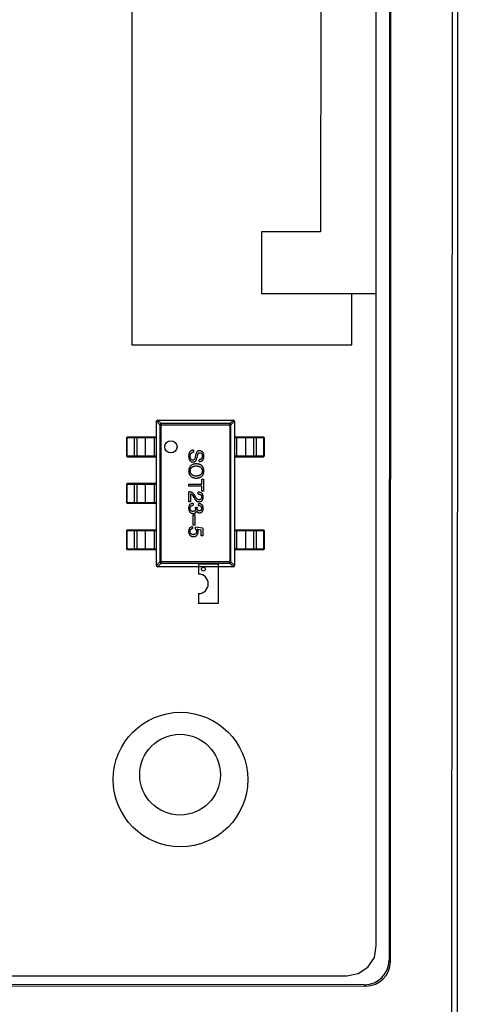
# Model space of a CAD drawing. Header units: inches. Extents: x -39 to 331, y -154 to 45.
# Tile 39 of 120: x 121 to 130, y -95 to -74. Entities that reach past the tile are written whole.
import ezdxf

# ---------------------------------------------------------------- set-up
doc = ezdxf.new("R2010")
doc.units = ezdxf.units.IN
doc.header["$LTSCALE"] = 1.21
doc.header["$MEASUREMENT"] = 0
doc.header["$PDMODE"] = 3
doc.header["$PDSIZE"] = 0.3125
doc.layers.get('0').update_dxf_attribs({"linetype": 'CONTINUOUS'})
doc.layers.get('Defpoints').update_dxf_attribs({"linetype": 'CONTINUOUS'})
doc.layers.add('DIM', color=3, linetype='CONTINUOUS')
doc.styles.get("Standard").update_dxf_attribs({"font": 'txt', "width": 0.8})
doc.dimstyles.get("Standard").update_dxf_attribs({"dimtxt": 0.15625, "dimasz": 0.1875, "dimexe": 0.125, "dimexo": 0.0625, "dimgap": 0.09, "dimtad": 0, "dimtih": 1, "dimtoh": 1, "dimzin": 4, "dimdsep": 46, "dimtxsty": 'Standard', "dimblk": '_FILLED', "dimblk1": '_FILLED', "dimblk2": '_FILLED', "dimcen": 0.09, "dimazin": 1, "dimtp": 0.01, "dimtm": 0.01, "dimtfac": 1, "dimtofl": 0, "dimtmove": 0, "dimatfit": 3, "dimldrblk": '_FILLED', "dimfxl": 1, "dimtolj": 1, "dimtzin": 4, "dimarcsym": 0})

# ---------------------------------------------------------------- blocks, each defined once
blk = doc.blocks.new('_FILLED')
at = {"color": 0, "linetype": 'ByBlock'}
blk.add_solid([(0, 0), (-1, 0.167), (-1, -0.167)], dxfattribs=at)
blk = doc.blocks.new('*D19')
at = {"layer": 'Defpoints', "color": 0}
for p in [(111.399, -89.541), (112.919, -91.525)]:
    blk.add_point(p, dxfattribs=at)
at = {"layer": 'DIM', "color": 0, "lineweight": -2}
for p, q in [((112.159, -90.731), (112.159, -90.335)), ((111.961, -90.533), (112.357, -90.533)), ((117.565, -97.589), (113.831, -92.716))]:
    blk.add_line(p, q, dxfattribs=at)
at = {"layer": 'DIM', "color": 0, "lineweight": -2, "xscale": 1.5, "yscale": 1.5, "zscale": 1.5, "rotation": 127.4588418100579}
blk.add_blockref('_FILLED', (112.919, -91.525), dxfattribs=at)
at = {"layer": 'DIM', "color": 0, "insert": (122.567, -104.117), "char_height": 2, "attachment_point": 5, "rotation": 307.4588}
blk.add_mtext('\\A1;2*M2.50-H6.5', dxfattribs=at)

msp = doc.modelspace()

# ---------------------------------------------------------------- linework, layer by layer
at = {"color": 7, "linetype": 'Continuous'}
for p, q in [((128.671, -15.283), (128.625, -93.728)), ((128.653, -93.756), (128.699, -15.255)), ((129.949, -15.256), (129.898, -102.256)), ((130.062, -15.143), (130.011, -102.37)), ((128.359, -93.433), (128.361, -80.098)), ((128.324, -93.667), (128.359, -93.433)), ((128.191, -93.866), (128.324, -93.667)), ((128.625, -93.728), (128.653, -93.756)), ((127.993, -93.998), (128.191, -93.866)), ((28.653, -94.197), (128.153, -94.255)), ((128.125, -94.227), (28.681, -94.169)), ((28.959, -94.033), (127.759, -94.045)), ((127.759, -94.045), (127.993, -93.998)), ((128.125, -94.227), (128.153, -94.255))]:
    msp.add_line(p, q, dxfattribs=at)
at = {"color": 6, "linetype": 'Continuous'}
for p, q in [((123.363, -65.844), (123.361, -81.144)), ((128.361, -80.098), (128.363, -66.892)), ((127.227, -68.151), (127.226, -78.839)), ((127.226, -78.839), (126.015, -78.838)), ((126.015, -78.838), (126.015, -80.098)), ((126.015, -80.098), (128.361, -80.098)), ((127.861, -81.145), (127.861, -80.098)), ((123.361, -81.144), (127.861, -81.145)), ((123.865, -82.708), (123.939, -82.781)), ((123.865, -85.658), (123.865, -82.708)), ((123.963, -82.757), (123.889, -82.683)), ((123.89, -82.683), (125.44, -82.683)), ((125.44, -82.683), (125.366, -82.757)), ((125.391, -82.781), (125.465, -82.708)), ((125.465, -82.708), (125.465, -85.658)), ((123.939, -82.781), (125.391, -82.781)), ((123.939, -82.781), (123.939, -85.585)), ((125.366, -82.757), (123.963, -82.757)), ((123.963, -85.609), (123.963, -82.757)), ((125.366, -82.757), (125.366, -85.609)), ((125.391, -85.585), (125.391, -82.781)), ((123.261, -83.043), (123.865, -83.043)), ((123.261, -83.423), (123.261, -83.043)), ((123.865, -83.033), (123.271, -83.033)), ((123.271, -83.043), (123.271, -83.033)), ((123.271, -83.423), (123.271, -83.043)), ((123.421, -83.033), (123.42, -83.043)), ((123.42, -83.423), (123.42, -83.043)), ((123.469, -83.043), (123.469, -83.423)), ((123.633, -83.043), (123.633, -83.423)), ((123.826, -83.433), (123.826, -83.033)), ((126.058, -83.033), (125.465, -83.033)), ((125.465, -83.043), (126.068, -83.043)), ((125.504, -83.033), (125.504, -83.433)), ((125.696, -83.423), (125.696, -83.043)), ((125.861, -83.423), (125.861, -83.043)), ((125.909, -83.043), (125.909, -83.033)), ((125.909, -83.043), (125.909, -83.423)), ((126.058, -83.033), (126.059, -83.043)), ((126.059, -83.043), (126.059, -83.423)), ((126.068, -83.043), (126.068, -83.423)), ((124.627, -83.301), (124.627, -83.34)), ((123.865, -83.423), (123.261, -83.423)), ((123.271, -83.433), (123.271, -83.423)), ((123.271, -83.433), (123.865, -83.433)), ((123.42, -83.423), (123.421, -83.433)), ((124.675, -83.375), (124.662, -83.437)), ((124.695, -83.473), (124.714, -83.388)), ((124.744, -83.532), (124.744, -83.495)), ((126.068, -83.423), (125.465, -83.423)), ((125.465, -83.433), (126.058, -83.433)), ((125.909, -83.433), (125.909, -83.423)), ((126.059, -83.423), (126.058, -83.433)), ((124.796, -83.894), (124.831, -83.894)), ((124.796, -83.996), (124.796, -83.894)), ((124.831, -83.894), (124.831, -84.137)), ((123.261, -83.993), (123.865, -83.993)), ((123.261, -84.373), (123.261, -83.993)), ((123.865, -83.983), (123.271, -83.983)), ((123.271, -83.993), (123.271, -83.983)), ((123.271, -84.373), (123.271, -83.993)), ((123.421, -83.983), (123.42, -83.993)), ((123.42, -84.373), (123.42, -83.993)), ((123.469, -83.993), (123.469, -84.373)), ((123.633, -83.993), (123.633, -84.373)), ((123.826, -84.383), (123.826, -83.983)), ((124.531, -83.996), (124.796, -83.996)), ((124.531, -84.035), (124.531, -83.996)), ((124.796, -84.035), (124.531, -84.035)), ((124.796, -84.137), (124.796, -84.035)), ((124.531, -84.353), (124.531, -84.152)), ((124.565, -84.193), (124.565, -84.353)), ((124.621, -84.242), (124.639, -84.273)), ((124.67, -84.26), (124.647, -84.221)), ((124.719, -84.196), (124.719, -84.158)), ((124.831, -84.137), (124.796, -84.137)), ((123.865, -84.373), (123.261, -84.373)), ((123.271, -84.383), (123.271, -84.373)), ((123.271, -84.383), (123.865, -84.383)), ((123.42, -84.373), (123.421, -84.383)), ((124.565, -84.353), (124.531, -84.353)), ((124.621, -84.388), (124.621, -84.426)), ((124.667, -84.467), (124.698, -84.467)), ((124.667, -84.485), (124.667, -84.467)), ((124.698, -84.467), (124.698, -84.486)), ((124.729, -84.431), (124.729, -84.395)), ((124.621, -84.623), (124.652, -84.623)), ((124.621, -84.834), (124.621, -84.623)), ((124.652, -84.623), (124.652, -84.834)), ((124.686, -84.544), (124.685, -84.544)), ((123.865, -84.933), (123.271, -84.933)), ((123.271, -84.943), (123.271, -84.933)), ((123.421, -84.933), (123.42, -84.943)), ((123.826, -85.333), (123.826, -84.933)), ((124.605, -84.864), (124.605, -84.902)), ((124.652, -84.834), (124.621, -84.834)), ((124.66, -84.876), (124.659, -84.907)), ((124.819, -84.897), (124.66, -84.876)), ((124.703, -84.914), (124.783, -84.925)), ((124.783, -85.05), (124.783, -84.925)), ((124.819, -84.897), (124.819, -85.05)), ((126.058, -84.933), (125.465, -84.933)), ((125.504, -84.933), (125.504, -85.333)), ((125.909, -84.943), (125.909, -84.933)), ((126.058, -84.933), (126.059, -84.943)), ((123.261, -84.943), (123.865, -84.943)), ((123.261, -85.323), (123.261, -84.943)), ((123.271, -85.323), (123.271, -84.943)), ((123.42, -85.323), (123.42, -84.943)), ((123.469, -84.943), (123.469, -85.323)), ((123.633, -84.943), (123.633, -85.323)), ((124.819, -85.05), (124.783, -85.05)), ((125.465, -84.943), (126.068, -84.943)), ((125.696, -85.323), (125.696, -84.943)), ((125.861, -85.323), (125.861, -84.943)), ((125.909, -84.943), (125.909, -85.323)), ((126.059, -84.943), (126.059, -85.323)), ((126.068, -84.943), (126.068, -85.323)), ((123.865, -85.323), (123.261, -85.323)), ((123.271, -85.333), (123.271, -85.323)), ((123.271, -85.333), (123.865, -85.333)), ((123.42, -85.323), (123.421, -85.333)), ((126.068, -85.323), (125.465, -85.323)), ((125.465, -85.333), (126.058, -85.333)), ((125.909, -85.333), (125.909, -85.323)), ((126.059, -85.323), (126.058, -85.333)), ((123.939, -85.585), (123.865, -85.658)), ((123.889, -85.683), (123.963, -85.609)), ((125.44, -85.683), (123.89, -85.683)), ((125.391, -85.585), (123.939, -85.585)), ((123.963, -85.609), (125.366, -85.609)), ((125.128, -85.632), (124.728, -85.632)), ((124.728, -85.632), (124.728, -85.832)), ((125.128, -85.632), (125.128, -86.432)), ((125.366, -85.609), (125.44, -85.683)), ((125.465, -85.658), (125.391, -85.585)), ((124.728, -86.232), (124.728, -86.432)), ((125.128, -86.432), (124.728, -86.432))]:
    msp.add_line(p, q, dxfattribs=at)
for centre, radius in [((124.163, -83.231), 0.125), ((124.828, -85.732), 0.04)]:
    msp.add_circle(centre, radius, dxfattribs=at)
at = {"color": 7, "linetype": 'Continuous'}
for centre, radius in [((124.359, -90.033), 1.375), ((124.35, -89.933), 0.825)]:
    msp.add_circle(centre, radius, dxfattribs=at)
at = {"color": 6, "linetype": 'Continuous'}
for centre, radius, start, end in [((123.89, -82.708), 0.025, 90, 180), ((125.44, -82.708), 0.025, 0, 90), ((123.271, -83.043), 0.01, 90, 180), ((126.058, -83.043), 0.01, 0, 90), ((123.271, -83.423), 0.01, 180, 270), ((126.058, -83.423), 0.01, 270, 0), ((123.271, -83.993), 0.01, 90, 180), ((123.271, -84.373), 0.01, 180, 270), ((123.271, -84.943), 0.01, 90, 180), ((126.058, -84.943), 0.01, 0, 90), ((123.271, -85.323), 0.01, 180, 270), ((126.058, -85.323), 0.01, 270, 0), ((123.89, -85.658), 0.025, 180, 270), ((125.44, -85.658), 0.025, 270, 0), ((124.728, -86.032), 0.2, 270, 90)]:
    msp.add_arc(centre, radius, start, end, dxfattribs=at)
at = {"color": 7, "linetype": 'Continuous'}
for centre, start_param, end_param in [((128.125, -93.727), 2.356347, 3.926839), ((128.153, -93.755), -3.926839, -2.356347)]:
    msp.add_ellipse(centre, major_axis=(-0.353, 0.354), ratio=0.999695, start_param=start_param, end_param=end_param, dxfattribs=at)
at = {"color": 6, "linetype": 'Continuous'}
for points, knots in [([(123.963, -82.757), (123.96, -82.757), (123.954, -82.758), (123.946, -82.764), (123.94, -82.772), (123.939, -82.778), (123.939, -82.781)], [0, 0, 0, 0, 0.248875, 0.5, 0.751125, 1, 1, 1, 1]), ([(125.391, -82.781), (125.391, -82.778), (125.389, -82.772), (125.384, -82.764), (125.376, -82.758), (125.37, -82.757), (125.366, -82.757)], [0, 0, 0, 0, 0.248875, 0.5, 0.751125, 1, 1, 1, 1]), ([(123.469, -83.043), (123.469, -83.042), (123.47, -83.039), (123.472, -83.036), (123.475, -83.034), (123.477, -83.033), (123.479, -83.033)], [0, 0, 0, 0, 0.257168, 0.51015, 0.757191, 1, 1, 1, 1]), ([(123.643, -83.033), (123.641, -83.033), (123.639, -83.034), (123.636, -83.036), (123.634, -83.039), (123.633, -83.042), (123.633, -83.043)], [0, 0, 0, 0, 0.242809, 0.48985, 0.742832, 1, 1, 1, 1]), ([(125.696, -83.043), (125.696, -83.042), (125.696, -83.039), (125.694, -83.036), (125.691, -83.034), (125.688, -83.033), (125.687, -83.033)], [0, 0, 0, 0, 0.257168, 0.51015, 0.757191, 1, 1, 1, 1]), ([(125.851, -83.033), (125.852, -83.033), (125.855, -83.034), (125.858, -83.036), (125.86, -83.039), (125.861, -83.042), (125.861, -83.043)], [0, 0, 0, 0, 0.242809, 0.48985, 0.742832, 1, 1, 1, 1]), ([(124.627, -83.301), (124.623, -83.301), (124.615, -83.301), (124.604, -83.302), (124.593, -83.304), (124.583, -83.308), (124.574, -83.312), (124.566, -83.318), (124.558, -83.324), (124.554, -83.33), (124.552, -83.332)], [0, 0, 0, 0, 0.144278, 0.280018, 0.408467, 0.530887, 0.648749, 0.76463, 0.881475, 1, 1, 1, 1]), ([(124.747, -83.311), (124.745, -83.311), (124.741, -83.311), (124.734, -83.312), (124.728, -83.313), (124.722, -83.315), (124.717, -83.317), (124.712, -83.32), (124.707, -83.323), (124.702, -83.327), (124.698, -83.331), (124.693, -83.336), (124.69, -83.341), (124.686, -83.347), (124.683, -83.353), (124.68, -83.36), (124.677, -83.367), (124.676, -83.372), (124.675, -83.375)], [0, 0, 0, 0, 0.063238, 0.123934, 0.183175, 0.240763, 0.297716, 0.35399, 0.41043, 0.466931, 0.525151, 0.585145, 0.647083, 0.711121, 0.778546, 0.84866, 0.922421, 1, 1, 1, 1]), ([(124.839, -83.416), (124.839, -83.412), (124.838, -83.404), (124.837, -83.393), (124.835, -83.382), (124.832, -83.372), (124.829, -83.363), (124.825, -83.354), (124.82, -83.347), (124.814, -83.34), (124.808, -83.333), (124.802, -83.328), (124.794, -83.323), (124.786, -83.319), (124.777, -83.316), (124.768, -83.314), (124.758, -83.312), (124.751, -83.311), (124.747, -83.311)], [0, 0, 0, 0, 0.077604, 0.150579, 0.220083, 0.285578, 0.347594, 0.407359, 0.464757, 0.520774, 0.5761, 0.631449, 0.687327, 0.744836, 0.804268, 0.865895, 0.931164, 1, 1, 1, 1]), ([(123.479, -83.433), (123.477, -83.433), (123.475, -83.432), (123.472, -83.43), (123.47, -83.427), (123.469, -83.424), (123.469, -83.423)], [0, 0, 0, 0, 0.242809, 0.48985, 0.742832, 1, 1, 1, 1]), ([(123.633, -83.423), (123.633, -83.424), (123.634, -83.427), (123.636, -83.43), (123.639, -83.432), (123.641, -83.433), (123.643, -83.433)], [0, 0, 0, 0, 0.257168, 0.51015, 0.757191, 1, 1, 1, 1]), ([(124.552, -83.332), (124.55, -83.335), (124.546, -83.339), (124.54, -83.348), (124.536, -83.357), (124.532, -83.368), (124.529, -83.38), (124.527, -83.393), (124.526, -83.407), (124.526, -83.417), (124.526, -83.422)], [0, 0, 0, 0, 0.09804, 0.200818, 0.309803, 0.427378, 0.554601, 0.691373, 0.839613, 1, 1, 1, 1]), ([(124.526, -83.422), (124.526, -83.427), (124.526, -83.436), (124.528, -83.449), (124.53, -83.462), (124.532, -83.473), (124.535, -83.484), (124.539, -83.493), (124.544, -83.502), (124.549, -83.51), (124.555, -83.517), (124.561, -83.523), (124.568, -83.528), (124.576, -83.533), (124.584, -83.536), (124.593, -83.538), (124.603, -83.54), (124.609, -83.54), (124.613, -83.54)], [0, 0, 0, 0, 0.08539, 0.165926, 0.241159, 0.312046, 0.378904, 0.441563, 0.500906, 0.55769, 0.612, 0.665045, 0.717904, 0.770385, 0.824307, 0.880048, 0.938483, 1, 1, 1, 1]), ([(124.557, -83.422), (124.557, -83.419), (124.557, -83.413), (124.558, -83.404), (124.56, -83.395), (124.562, -83.387), (124.564, -83.38), (124.567, -83.373), (124.571, -83.367), (124.575, -83.362), (124.58, -83.357), (124.585, -83.353), (124.591, -83.349), (124.597, -83.346), (124.604, -83.344), (124.611, -83.342), (124.619, -83.341), (124.625, -83.341), (124.627, -83.34)], [0, 0, 0, 0, 0.079335, 0.15404, 0.224955, 0.291021, 0.353982, 0.414027, 0.47178, 0.527247, 0.581879, 0.636096, 0.691322, 0.747597, 0.806328, 0.867466, 0.932039, 1, 1, 1, 1]), ([(124.608, -83.503), (124.606, -83.503), (124.602, -83.502), (124.596, -83.501), (124.591, -83.5), (124.586, -83.497), (124.582, -83.494), (124.577, -83.491), (124.574, -83.487), (124.57, -83.482), (124.567, -83.476), (124.565, -83.471), (124.563, -83.464), (124.561, -83.457), (124.559, -83.449), (124.558, -83.441), (124.557, -83.432), (124.557, -83.426), (124.557, -83.422)], [0, 0, 0, 0, 0.05617, 0.109836, 0.161504, 0.212099, 0.262487, 0.313111, 0.36568, 0.419737, 0.477556, 0.53817, 0.603387, 0.672532, 0.746929, 0.825941, 0.910245, 1, 1, 1, 1]), ([(124.662, -83.437), (124.661, -83.44), (124.66, -83.446), (124.658, -83.454), (124.656, -83.461), (124.654, -83.468), (124.651, -83.474), (124.648, -83.48), (124.645, -83.485), (124.642, -83.49), (124.638, -83.493), (124.635, -83.497), (124.631, -83.499), (124.627, -83.501), (124.622, -83.503), (124.618, -83.503), (124.613, -83.503), (124.609, -83.503), (124.608, -83.503)], [0, 0, 0, 0, 0.0932, 0.181198, 0.26306, 0.339627, 0.41092, 0.477479, 0.538825, 0.596824, 0.650619, 0.702235, 0.751666, 0.79967, 0.847759, 0.896274, 0.946739, 1, 1, 1, 1]), ([(124.613, -83.54), (124.615, -83.54), (124.621, -83.54), (124.628, -83.54), (124.635, -83.538), (124.642, -83.536), (124.649, -83.534), (124.655, -83.531), (124.661, -83.528), (124.666, -83.524), (124.671, -83.519), (124.676, -83.514), (124.68, -83.509), (124.683, -83.503), (124.687, -83.496), (124.69, -83.489), (124.693, -83.481), (124.694, -83.476), (124.695, -83.473)], [0, 0, 0, 0, 0.069111, 0.134881, 0.198727, 0.259407, 0.319007, 0.377056, 0.434317, 0.491571, 0.548636, 0.606792, 0.666243, 0.727818, 0.791484, 0.858071, 0.927249, 1, 1, 1, 1]), ([(124.714, -83.388), (124.715, -83.385), (124.716, -83.38), (124.718, -83.372), (124.722, -83.366), (124.726, -83.361), (124.731, -83.357), (124.737, -83.354), (124.744, -83.352), (124.749, -83.352), (124.752, -83.352)], [0, 0, 0, 0, 0.148023, 0.281917, 0.403558, 0.517739, 0.629599, 0.744162, 0.865862, 1, 1, 1, 1]), ([(124.744, -83.532), (124.748, -83.532), (124.755, -83.532), (124.766, -83.53), (124.776, -83.527), (124.785, -83.524), (124.794, -83.52), (124.802, -83.515), (124.809, -83.508), (124.815, -83.502), (124.821, -83.494), (124.826, -83.485), (124.83, -83.476), (124.833, -83.465), (124.836, -83.454), (124.838, -83.442), (124.839, -83.429), (124.839, -83.42), (124.839, -83.416)], [0, 0, 0, 0, 0.067746, 0.131468, 0.192012, 0.249947, 0.305924, 0.360562, 0.415062, 0.46941, 0.524967, 0.582613, 0.642659, 0.706195, 0.77304, 0.844305, 0.919608, 1, 1, 1, 1]), ([(124.805, -83.419), (124.804, -83.422), (124.804, -83.428), (124.803, -83.436), (124.801, -83.444), (124.8, -83.451), (124.797, -83.457), (124.795, -83.464), (124.791, -83.469), (124.788, -83.474), (124.784, -83.479), (124.779, -83.482), (124.775, -83.486), (124.769, -83.489), (124.763, -83.491), (124.757, -83.493), (124.751, -83.494), (124.746, -83.494), (124.744, -83.495)], [0, 0, 0, 0, 0.080942, 0.15724, 0.229821, 0.297692, 0.36242, 0.423911, 0.482196, 0.539298, 0.594482, 0.64892, 0.70322, 0.758404, 0.815258, 0.874182, 0.93522, 1, 1, 1, 1]), ([(124.752, -83.352), (124.754, -83.352), (124.758, -83.352), (124.764, -83.353), (124.769, -83.354), (124.774, -83.356), (124.779, -83.358), (124.783, -83.361), (124.787, -83.365), (124.791, -83.369), (124.794, -83.373), (124.797, -83.378), (124.799, -83.384), (124.801, -83.39), (124.802, -83.396), (124.803, -83.404), (124.804, -83.411), (124.804, -83.416), (124.805, -83.419)], [0, 0, 0, 0, 0.06343, 0.124222, 0.181144, 0.236526, 0.290131, 0.343393, 0.396288, 0.450954, 0.506479, 0.565175, 0.627059, 0.692946, 0.76251, 0.836996, 0.915797, 1, 1, 1, 1]), ([(125.687, -83.433), (125.688, -83.433), (125.691, -83.432), (125.694, -83.43), (125.696, -83.427), (125.696, -83.424), (125.696, -83.423)], [0, 0, 0, 0, 0.242809, 0.48985, 0.742832, 1, 1, 1, 1]), ([(125.861, -83.423), (125.861, -83.424), (125.86, -83.427), (125.858, -83.43), (125.855, -83.432), (125.852, -83.433), (125.851, -83.433)], [0, 0, 0, 0, 0.257168, 0.51015, 0.757191, 1, 1, 1, 1]), ([(124.68, -83.578), (124.674, -83.578), (124.662, -83.579), (124.645, -83.582), (124.629, -83.586), (124.614, -83.59), (124.601, -83.596), (124.588, -83.603), (124.577, -83.61), (124.567, -83.619), (124.558, -83.629), (124.55, -83.64), (124.543, -83.652), (124.537, -83.664), (124.532, -83.678), (124.529, -83.693), (124.527, -83.709), (124.526, -83.72), (124.526, -83.725)], [0, 0, 0, 0, 0.075921, 0.147605, 0.21565, 0.280144, 0.341762, 0.400894, 0.458022, 0.514147, 0.569605, 0.625256, 0.681857, 0.740217, 0.800617, 0.86368, 0.930079, 1, 1, 1, 1]), ([(124.526, -83.725), (124.526, -83.731), (124.527, -83.741), (124.529, -83.757), (124.532, -83.772), (124.537, -83.785), (124.543, -83.798), (124.55, -83.81), (124.558, -83.82), (124.567, -83.83), (124.577, -83.839), (124.588, -83.846), (124.601, -83.853), (124.614, -83.859), (124.629, -83.863), (124.645, -83.867), (124.662, -83.87), (124.674, -83.871), (124.68, -83.871)], [0, 0, 0, 0, 0.069543, 0.135551, 0.198218, 0.258467, 0.316451, 0.372703, 0.428457, 0.483848, 0.539952, 0.597251, 0.656588, 0.718448, 0.783219, 0.851581, 0.92366, 1, 1, 1, 1]), ([(124.559, -83.725), (124.559, -83.721), (124.559, -83.713), (124.561, -83.702), (124.564, -83.691), (124.568, -83.681), (124.572, -83.672), (124.578, -83.663), (124.584, -83.656), (124.591, -83.649), (124.599, -83.643), (124.608, -83.637), (124.618, -83.632), (124.629, -83.628), (124.64, -83.625), (124.653, -83.623), (124.666, -83.621), (124.675, -83.621), (124.68, -83.62)], [0, 0, 0, 0, 0.06765, 0.131591, 0.192902, 0.251442, 0.307964, 0.363592, 0.418442, 0.47374, 0.529963, 0.587768, 0.647917, 0.710953, 0.777434, 0.847168, 0.921622, 1, 1, 1, 1]), ([(124.68, -83.83), (124.675, -83.83), (124.666, -83.829), (124.653, -83.827), (124.641, -83.825), (124.629, -83.821), (124.619, -83.817), (124.609, -83.812), (124.6, -83.807), (124.592, -83.801), (124.585, -83.794), (124.579, -83.786), (124.573, -83.778), (124.568, -83.769), (124.565, -83.759), (124.562, -83.748), (124.56, -83.737), (124.559, -83.729), (124.559, -83.725)], [0, 0, 0, 0, 0.077942, 0.152007, 0.221727, 0.288073, 0.351, 0.411526, 0.469701, 0.526016, 0.581668, 0.637084, 0.692684, 0.749573, 0.808409, 0.869306, 0.932836, 1, 1, 1, 1]), ([(124.839, -83.725), (124.839, -83.72), (124.838, -83.709), (124.836, -83.693), (124.833, -83.678), (124.828, -83.664), (124.822, -83.651), (124.815, -83.639), (124.807, -83.628), (124.798, -83.618), (124.787, -83.61), (124.775, -83.602), (124.762, -83.595), (124.748, -83.59), (124.733, -83.585), (124.716, -83.582), (124.698, -83.579), (124.686, -83.578), (124.68, -83.578)], [0, 0, 0, 0, 0.069152, 0.134813, 0.197211, 0.256568, 0.314021, 0.370015, 0.425333, 0.480469, 0.536197, 0.593559, 0.65308, 0.715045, 0.780396, 0.8495, 0.922535, 1, 1, 1, 1]), ([(124.68, -83.62), (124.685, -83.621), (124.694, -83.621), (124.708, -83.623), (124.721, -83.625), (124.732, -83.628), (124.743, -83.632), (124.753, -83.637), (124.763, -83.643), (124.771, -83.649), (124.778, -83.656), (124.785, -83.663), (124.79, -83.672), (124.795, -83.681), (124.799, -83.691), (124.802, -83.702), (124.804, -83.713), (124.804, -83.721), (124.805, -83.725)], [0, 0, 0, 0, 0.079527, 0.154518, 0.225493, 0.292262, 0.355914, 0.416367, 0.47473, 0.531171, 0.586124, 0.640791, 0.696133, 0.751962, 0.809861, 0.870342, 0.93333, 1, 1, 1, 1]), ([(124.68, -83.871), (124.686, -83.871), (124.698, -83.87), (124.716, -83.867), (124.732, -83.863), (124.747, -83.859), (124.762, -83.853), (124.774, -83.846), (124.786, -83.839), (124.797, -83.83), (124.806, -83.82), (124.815, -83.81), (124.822, -83.798), (124.827, -83.785), (124.832, -83.772), (124.836, -83.757), (124.838, -83.741), (124.839, -83.731), (124.839, -83.725)], [0, 0, 0, 0, 0.077567, 0.150676, 0.219857, 0.285465, 0.347921, 0.407823, 0.465422, 0.52175, 0.577087, 0.632521, 0.688224, 0.745558, 0.804966, 0.866649, 0.931596, 1, 1, 1, 1]), ([(124.805, -83.725), (124.804, -83.729), (124.803, -83.737), (124.801, -83.748), (124.798, -83.759), (124.794, -83.769), (124.79, -83.778), (124.784, -83.786), (124.778, -83.794), (124.77, -83.801), (124.762, -83.807), (124.753, -83.812), (124.743, -83.817), (124.732, -83.821), (124.72, -83.825), (124.707, -83.827), (124.694, -83.829), (124.685, -83.83), (124.68, -83.83)], [0, 0, 0, 0, 0.066185, 0.128757, 0.188826, 0.247016, 0.303201, 0.358331, 0.413554, 0.469092, 0.525618, 0.584057, 0.64487, 0.708721, 0.775674, 0.846303, 0.920903, 1, 1, 1, 1]), ([(123.469, -83.993), (123.469, -83.992), (123.47, -83.989), (123.472, -83.986), (123.475, -83.984), (123.477, -83.983), (123.479, -83.983)], [0, 0, 0, 0, 0.257168, 0.51015, 0.757191, 1, 1, 1, 1]), ([(123.643, -83.983), (123.641, -83.983), (123.639, -83.984), (123.636, -83.986), (123.634, -83.989), (123.633, -83.992), (123.633, -83.993)], [0, 0, 0, 0, 0.242809, 0.48985, 0.742832, 1, 1, 1, 1]), ([(124.647, -84.221), (124.646, -84.218), (124.643, -84.212), (124.638, -84.205), (124.632, -84.198), (124.626, -84.191), (124.62, -84.185), (124.614, -84.179), (124.607, -84.174), (124.6, -84.17), (124.593, -84.166), (124.585, -84.162), (124.577, -84.159), (124.568, -84.157), (124.559, -84.154), (124.55, -84.153), (124.541, -84.152), (124.534, -84.152), (124.531, -84.152)], [0, 0, 0, 0, 0.065828, 0.130094, 0.192451, 0.254037, 0.313974, 0.373757, 0.433048, 0.492243, 0.551902, 0.611758, 0.672678, 0.734814, 0.798569, 0.863693, 0.930488, 1, 1, 1, 1]), ([(124.565, -84.193), (124.568, -84.193), (124.573, -84.194), (124.581, -84.198), (124.588, -84.202), (124.595, -84.207), (124.602, -84.214), (124.608, -84.222), (124.615, -84.232), (124.619, -84.238), (124.621, -84.242)], [0, 0, 0, 0, 0.103034, 0.208166, 0.318255, 0.434664, 0.559728, 0.695394, 0.841708, 1, 1, 1, 1]), ([(124.639, -84.273), (124.641, -84.276), (124.644, -84.283), (124.649, -84.292), (124.654, -84.301), (124.659, -84.309), (124.665, -84.317), (124.67, -84.323), (124.676, -84.33), (124.682, -84.335), (124.688, -84.34), (124.695, -84.344), (124.702, -84.347), (124.708, -84.35), (124.715, -84.352), (124.723, -84.353), (124.73, -84.354), (124.735, -84.353), (124.737, -84.353)], [0, 0, 0, 0, 0.082731, 0.161257, 0.236138, 0.307554, 0.375712, 0.440848, 0.502916, 0.562567, 0.619798, 0.675716, 0.73039, 0.78386, 0.837315, 0.890547, 0.944917, 1, 1, 1, 1]), ([(124.739, -84.314), (124.737, -84.314), (124.734, -84.314), (124.729, -84.314), (124.725, -84.313), (124.72, -84.312), (124.715, -84.31), (124.711, -84.308), (124.706, -84.305), (124.702, -84.302), (124.698, -84.299), (124.693, -84.294), (124.689, -84.29), (124.685, -84.285), (124.681, -84.279), (124.677, -84.273), (124.674, -84.267), (124.671, -84.262), (124.67, -84.26)], [0, 0, 0, 0, 0.052237, 0.103888, 0.155485, 0.207395, 0.259864, 0.31356, 0.369176, 0.4266, 0.486836, 0.550048, 0.61567, 0.685271, 0.75824, 0.834614, 0.915635, 1, 1, 1, 1]), ([(124.826, -84.26), (124.826, -84.256), (124.825, -84.248), (124.824, -84.237), (124.821, -84.226), (124.818, -84.216), (124.814, -84.207), (124.809, -84.199), (124.804, -84.191), (124.798, -84.184), (124.791, -84.178), (124.783, -84.173), (124.774, -84.169), (124.765, -84.165), (124.754, -84.162), (124.743, -84.16), (124.732, -84.159), (124.723, -84.158), (124.719, -84.158)], [0, 0, 0, 0, 0.07282, 0.141057, 0.2062, 0.267672, 0.326735, 0.383519, 0.439188, 0.494454, 0.549628, 0.605958, 0.66397, 0.72402, 0.787502, 0.854127, 0.925065, 1, 1, 1, 1]), ([(124.719, -84.196), (124.722, -84.196), (124.728, -84.196), (124.736, -84.197), (124.744, -84.198), (124.751, -84.2), (124.757, -84.202), (124.763, -84.205), (124.769, -84.208), (124.773, -84.211), (124.778, -84.215), (124.781, -84.22), (124.784, -84.225), (124.787, -84.23), (124.789, -84.235), (124.79, -84.242), (124.791, -84.248), (124.791, -84.253), (124.791, -84.255)], [0, 0, 0, 0, 0.082594, 0.15978, 0.232961, 0.301462, 0.365595, 0.426678, 0.484662, 0.540809, 0.595146, 0.648401, 0.702272, 0.757102, 0.813447, 0.872233, 0.934055, 1, 1, 1, 1]), ([(124.737, -84.353), (124.741, -84.353), (124.747, -84.353), (124.757, -84.351), (124.766, -84.349), (124.774, -84.346), (124.782, -84.342), (124.789, -84.338), (124.795, -84.333), (124.801, -84.328), (124.807, -84.321), (124.811, -84.315), (124.815, -84.307), (124.819, -84.299), (124.821, -84.29), (124.824, -84.281), (124.825, -84.27), (124.826, -84.263), (124.826, -84.26)], [0, 0, 0, 0, 0.070688, 0.137741, 0.201612, 0.262778, 0.321223, 0.378455, 0.434411, 0.490146, 0.546362, 0.603392, 0.662208, 0.723401, 0.787372, 0.85442, 0.925153, 1, 1, 1, 1]), ([(124.791, -84.255), (124.791, -84.257), (124.791, -84.262), (124.79, -84.268), (124.789, -84.274), (124.788, -84.28), (124.786, -84.285), (124.783, -84.289), (124.781, -84.294), (124.778, -84.298), (124.774, -84.301), (124.77, -84.304), (124.766, -84.307), (124.761, -84.309), (124.756, -84.311), (124.751, -84.312), (124.745, -84.313), (124.741, -84.314), (124.739, -84.314)], [0, 0, 0, 0, 0.076112, 0.148436, 0.216883, 0.281466, 0.34298, 0.402356, 0.459881, 0.51546, 0.571111, 0.62658, 0.683162, 0.741007, 0.801404, 0.863825, 0.930544, 1, 1, 1, 1]), ([(123.479, -84.383), (123.477, -84.383), (123.475, -84.382), (123.472, -84.38), (123.47, -84.377), (123.469, -84.374), (123.469, -84.373)], [0, 0, 0, 0, 0.242809, 0.48985, 0.742832, 1, 1, 1, 1]), ([(123.633, -84.373), (123.633, -84.374), (123.634, -84.377), (123.636, -84.38), (123.639, -84.382), (123.641, -84.383), (123.643, -84.383)], [0, 0, 0, 0, 0.257168, 0.51015, 0.757191, 1, 1, 1, 1]), ([(124.536, -84.432), (124.535, -84.434), (124.533, -84.438), (124.531, -84.443), (124.53, -84.449), (124.528, -84.456), (124.527, -84.463), (124.526, -84.47), (124.526, -84.478), (124.526, -84.484), (124.526, -84.486)], [0, 0, 0, 0, 0.101955, 0.208983, 0.322698, 0.44339, 0.570851, 0.70629, 0.84885, 1, 1, 1, 1]), ([(124.526, -84.486), (124.526, -84.491), (124.526, -84.499), (124.528, -84.51), (124.53, -84.521), (124.533, -84.531), (124.536, -84.54), (124.54, -84.549), (124.545, -84.557), (124.55, -84.564), (124.556, -84.57), (124.563, -84.576), (124.571, -84.581), (124.579, -84.585), (124.588, -84.588), (124.597, -84.59), (124.607, -84.592), (124.614, -84.593), (124.618, -84.593)], [0, 0, 0, 0, 0.078078, 0.151942, 0.221594, 0.28726, 0.350176, 0.409768, 0.467648, 0.523784, 0.578904, 0.634014, 0.689819, 0.746826, 0.805875, 0.867063, 0.931764, 1, 1, 1, 1]), ([(124.621, -84.388), (124.618, -84.388), (124.613, -84.388), (124.605, -84.389), (124.598, -84.39), (124.591, -84.391), (124.584, -84.393), (124.578, -84.395), (124.572, -84.397), (124.567, -84.4), (124.562, -84.403), (124.557, -84.406), (124.552, -84.41), (124.548, -84.414), (124.545, -84.418), (124.541, -84.422), (124.538, -84.427), (124.536, -84.431), (124.536, -84.432)], [0, 0, 0, 0, 0.078937, 0.154495, 0.226898, 0.296844, 0.363348, 0.427781, 0.48946, 0.549586, 0.607902, 0.664733, 0.720805, 0.776157, 0.831175, 0.886736, 0.943094, 1, 1, 1, 1]), ([(124.555, -84.488), (124.555, -84.486), (124.555, -84.481), (124.556, -84.474), (124.558, -84.468), (124.559, -84.462), (124.562, -84.456), (124.564, -84.451), (124.568, -84.446), (124.572, -84.442), (124.576, -84.438), (124.581, -84.435), (124.586, -84.432), (124.592, -84.43), (124.599, -84.428), (124.606, -84.427), (124.613, -84.426), (124.618, -84.426), (124.621, -84.426)], [0, 0, 0, 0, 0.071272, 0.13882, 0.201858, 0.262757, 0.320043, 0.376709, 0.431462, 0.486034, 0.541209, 0.597703, 0.65589, 0.717768, 0.782056, 0.850407, 0.92277, 1, 1, 1, 1]), ([(124.613, -84.552), (124.611, -84.552), (124.606, -84.552), (124.6, -84.55), (124.594, -84.549), (124.589, -84.547), (124.584, -84.545), (124.579, -84.542), (124.575, -84.538), (124.571, -84.535), (124.568, -84.53), (124.565, -84.526), (124.562, -84.52), (124.56, -84.515), (124.558, -84.509), (124.557, -84.502), (124.556, -84.495), (124.555, -84.491), (124.555, -84.488)], [0, 0, 0, 0, 0.068514, 0.133941, 0.195994, 0.255362, 0.312994, 0.369441, 0.424687, 0.480522, 0.537148, 0.594801, 0.654411, 0.716817, 0.781981, 0.850498, 0.923306, 1, 1, 1, 1]), ([(124.667, -84.485), (124.667, -84.488), (124.667, -84.493), (124.666, -84.5), (124.665, -84.508), (124.663, -84.514), (124.662, -84.52), (124.659, -84.526), (124.657, -84.531), (124.653, -84.535), (124.65, -84.539), (124.646, -84.543), (124.641, -84.546), (124.636, -84.548), (124.631, -84.55), (124.625, -84.551), (124.619, -84.552), (124.615, -84.552), (124.613, -84.552)], [0, 0, 0, 0, 0.082495, 0.159728, 0.232496, 0.300725, 0.365163, 0.425859, 0.483728, 0.538892, 0.592921, 0.646195, 0.699968, 0.754746, 0.811387, 0.870806, 0.933482, 1, 1, 1, 1]), ([(124.745, -84.542), (124.744, -84.542), (124.74, -84.542), (124.735, -84.541), (124.73, -84.54), (124.725, -84.538), (124.721, -84.536), (124.717, -84.534), (124.714, -84.531), (124.711, -84.528), (124.708, -84.524), (124.705, -84.52), (124.703, -84.515), (124.701, -84.51), (124.7, -84.505), (124.699, -84.499), (124.698, -84.493), (124.698, -84.489), (124.698, -84.486)], [0, 0, 0, 0, 0.067741, 0.131599, 0.192143, 0.249977, 0.306453, 0.361639, 0.416449, 0.471489, 0.527582, 0.584873, 0.644974, 0.70814, 0.77492, 0.845909, 0.920585, 1, 1, 1, 1]), ([(124.826, -84.49), (124.826, -84.486), (124.825, -84.479), (124.824, -84.468), (124.822, -84.458), (124.819, -84.449), (124.816, -84.44), (124.812, -84.433), (124.807, -84.425), (124.801, -84.419), (124.794, -84.414), (124.787, -84.409), (124.779, -84.405), (124.771, -84.401), (124.761, -84.398), (124.751, -84.396), (124.74, -84.395), (124.733, -84.395), (124.729, -84.395)], [0, 0, 0, 0, 0.073232, 0.142595, 0.207997, 0.270074, 0.329156, 0.386529, 0.441846, 0.496976, 0.551877, 0.607941, 0.665637, 0.725446, 0.788542, 0.855101, 0.925196, 1, 1, 1, 1]), ([(124.729, -84.431), (124.732, -84.431), (124.736, -84.431), (124.744, -84.432), (124.75, -84.433), (124.756, -84.435), (124.762, -84.437), (124.767, -84.44), (124.772, -84.442), (124.776, -84.446), (124.78, -84.45), (124.783, -84.454), (124.785, -84.459), (124.788, -84.464), (124.789, -84.469), (124.791, -84.475), (124.791, -84.481), (124.791, -84.486), (124.791, -84.488)], [0, 0, 0, 0, 0.078134, 0.15164, 0.221358, 0.286689, 0.348614, 0.407697, 0.464247, 0.520153, 0.574432, 0.629291, 0.684538, 0.742032, 0.801329, 0.863637, 0.930123, 1, 1, 1, 1]), ([(124.791, -84.488), (124.791, -84.49), (124.791, -84.494), (124.79, -84.5), (124.789, -84.505), (124.788, -84.511), (124.786, -84.515), (124.784, -84.52), (124.782, -84.524), (124.779, -84.527), (124.776, -84.53), (124.773, -84.533), (124.769, -84.536), (124.765, -84.538), (124.761, -84.539), (124.756, -84.541), (124.751, -84.542), (124.747, -84.542), (124.745, -84.542)], [0, 0, 0, 0, 0.078051, 0.151197, 0.220412, 0.286742, 0.34933, 0.409464, 0.467368, 0.52298, 0.578639, 0.633998, 0.690142, 0.746855, 0.805868, 0.867776, 0.932345, 1, 1, 1, 1]), ([(124.749, -84.58), (124.752, -84.58), (124.758, -84.579), (124.766, -84.578), (124.774, -84.575), (124.781, -84.573), (124.788, -84.569), (124.794, -84.565), (124.8, -84.56), (124.805, -84.555), (124.81, -84.549), (124.814, -84.542), (124.817, -84.535), (124.82, -84.527), (124.822, -84.519), (124.824, -84.51), (124.825, -84.5), (124.826, -84.493), (124.826, -84.49)], [0, 0, 0, 0, 0.067521, 0.132139, 0.193339, 0.252064, 0.309083, 0.364848, 0.420021, 0.475612, 0.532002, 0.589602, 0.649896, 0.712634, 0.778603, 0.848416, 0.922155, 1, 1, 1, 1]), ([(124.618, -84.593), (124.62, -84.593), (124.624, -84.593), (124.63, -84.592), (124.636, -84.591), (124.641, -84.59), (124.647, -84.588), (124.652, -84.586), (124.656, -84.584), (124.661, -84.581), (124.665, -84.578), (124.669, -84.574), (124.672, -84.57), (124.675, -84.565), (124.678, -84.561), (124.681, -84.555), (124.683, -84.55), (124.684, -84.546), (124.685, -84.544)], [0, 0, 0, 0, 0.071215, 0.138707, 0.20396, 0.266995, 0.327734, 0.387609, 0.445602, 0.503345, 0.561136, 0.618597, 0.677672, 0.738255, 0.799989, 0.863961, 0.930555, 1, 1, 1, 1]), ([(124.686, -84.544), (124.688, -84.547), (124.691, -84.552), (124.696, -84.56), (124.703, -84.566), (124.71, -84.571), (124.719, -84.575), (124.728, -84.578), (124.738, -84.58), (124.745, -84.58), (124.749, -84.58)], [0, 0, 0, 0, 0.125227, 0.244792, 0.361427, 0.478215, 0.59667, 0.722058, 0.856314, 1, 1, 1, 1]), ([(123.469, -84.943), (123.469, -84.942), (123.47, -84.939), (123.472, -84.936), (123.475, -84.934), (123.477, -84.933), (123.479, -84.933)], [0, 0, 0, 0, 0.257168, 0.51015, 0.757191, 1, 1, 1, 1]), ([(123.643, -84.933), (123.641, -84.933), (123.639, -84.934), (123.636, -84.936), (123.634, -84.939), (123.633, -84.942), (123.633, -84.943)], [0, 0, 0, 0, 0.242809, 0.48985, 0.742832, 1, 1, 1, 1]), ([(124.605, -84.864), (124.601, -84.865), (124.595, -84.866), (124.587, -84.868), (124.578, -84.87), (124.571, -84.873), (124.564, -84.877), (124.557, -84.882), (124.551, -84.887), (124.546, -84.892), (124.541, -84.899), (124.538, -84.905), (124.534, -84.913), (124.531, -84.921), (124.529, -84.93), (124.527, -84.939), (124.526, -84.949), (124.526, -84.956), (124.526, -84.96)], [0, 0, 0, 0, 0.068545, 0.133544, 0.19542, 0.255245, 0.312812, 0.36916, 0.424791, 0.480307, 0.536971, 0.594633, 0.654367, 0.716937, 0.782022, 0.850991, 0.92325, 1, 1, 1, 1]), ([(124.554, -84.966), (124.554, -84.964), (124.554, -84.959), (124.554, -84.953), (124.555, -84.946), (124.557, -84.941), (124.559, -84.935), (124.561, -84.93), (124.563, -84.926), (124.566, -84.921), (124.57, -84.918), (124.574, -84.914), (124.578, -84.911), (124.582, -84.908), (124.587, -84.906), (124.593, -84.904), (124.598, -84.903), (124.602, -84.902), (124.605, -84.902)], [0, 0, 0, 0, 0.076648, 0.148913, 0.217705, 0.28283, 0.345406, 0.405074, 0.462929, 0.519315, 0.57498, 0.630645, 0.68742, 0.745021, 0.804689, 0.866635, 0.93176, 1, 1, 1, 1]), ([(124.659, -84.907), (124.661, -84.909), (124.665, -84.912), (124.671, -84.918), (124.676, -84.925), (124.68, -84.932), (124.683, -84.939), (124.685, -84.946), (124.686, -84.955), (124.686, -84.96), (124.686, -84.963)], [0, 0, 0, 0, 0.132471, 0.259199, 0.382453, 0.502638, 0.622849, 0.744865, 0.870389, 1, 1, 1, 1]), ([(124.721, -84.969), (124.721, -84.967), (124.721, -84.962), (124.72, -84.954), (124.718, -84.947), (124.717, -84.94), (124.714, -84.933), (124.711, -84.926), (124.707, -84.92), (124.704, -84.916), (124.703, -84.914)], [0, 0, 0, 0, 0.129488, 0.255609, 0.38009, 0.502685, 0.625504, 0.749031, 0.873124, 1, 1, 1, 1]), ([(125.696, -84.943), (125.696, -84.942), (125.696, -84.939), (125.694, -84.936), (125.691, -84.934), (125.688, -84.933), (125.687, -84.933)], [0, 0, 0, 0, 0.257168, 0.51015, 0.757191, 1, 1, 1, 1]), ([(125.851, -84.933), (125.852, -84.933), (125.855, -84.934), (125.858, -84.936), (125.86, -84.939), (125.861, -84.942), (125.861, -84.943)], [0, 0, 0, 0, 0.242809, 0.48985, 0.742832, 1, 1, 1, 1]), ([(124.526, -84.96), (124.526, -84.964), (124.526, -84.972), (124.528, -84.983), (124.53, -84.994), (124.532, -85.004), (124.536, -85.014), (124.54, -85.022), (124.546, -85.03), (124.551, -85.038), (124.558, -85.044), (124.566, -85.05), (124.574, -85.055), (124.583, -85.059), (124.592, -85.062), (124.603, -85.065), (124.614, -85.067), (124.622, -85.067), (124.626, -85.068)], [0, 0, 0, 0, 0.074337, 0.144658, 0.211298, 0.274399, 0.334717, 0.392948, 0.449757, 0.505394, 0.56075, 0.616858, 0.674126, 0.733366, 0.795021, 0.859694, 0.927941, 1, 1, 1, 1]), ([(124.621, -85.027), (124.618, -85.027), (124.613, -85.026), (124.606, -85.025), (124.6, -85.023), (124.593, -85.021), (124.588, -85.019), (124.582, -85.016), (124.577, -85.013), (124.573, -85.009), (124.569, -85.005), (124.565, -85.001), (124.562, -84.996), (124.56, -84.991), (124.557, -84.985), (124.556, -84.979), (124.554, -84.973), (124.554, -84.968), (124.554, -84.966)], [0, 0, 0, 0, 0.076076, 0.147929, 0.216494, 0.28139, 0.343555, 0.403665, 0.461756, 0.518574, 0.57465, 0.630617, 0.687539, 0.745203, 0.805007, 0.867454, 0.932274, 1, 1, 1, 1]), ([(124.686, -84.963), (124.686, -84.965), (124.686, -84.97), (124.685, -84.977), (124.683, -84.983), (124.681, -84.989), (124.679, -84.995), (124.676, -85), (124.672, -85.005), (124.669, -85.009), (124.664, -85.013), (124.659, -85.016), (124.654, -85.019), (124.648, -85.022), (124.642, -85.024), (124.635, -85.025), (124.628, -85.026), (124.623, -85.027), (124.621, -85.027)], [0, 0, 0, 0, 0.071832, 0.140066, 0.204455, 0.266341, 0.32589, 0.383089, 0.439379, 0.495454, 0.551183, 0.608094, 0.666555, 0.726952, 0.789772, 0.856464, 0.926451, 1, 1, 1, 1]), ([(124.626, -85.068), (124.629, -85.067), (124.636, -85.067), (124.646, -85.065), (124.656, -85.062), (124.664, -85.059), (124.672, -85.055), (124.68, -85.051), (124.687, -85.046), (124.693, -85.04), (124.699, -85.033), (124.704, -85.026), (124.708, -85.018), (124.712, -85.01), (124.715, -85.001), (124.718, -84.991), (124.72, -84.98), (124.721, -84.973), (124.721, -84.969)], [0, 0, 0, 0, 0.070056, 0.136784, 0.200181, 0.261459, 0.320361, 0.377607, 0.434201, 0.490556, 0.547297, 0.604711, 0.66384, 0.725285, 0.788826, 0.855809, 0.925831, 1, 1, 1, 1]), ([(123.479, -85.333), (123.477, -85.333), (123.475, -85.332), (123.472, -85.33), (123.47, -85.327), (123.469, -85.324), (123.469, -85.323)], [0, 0, 0, 0, 0.242809, 0.48985, 0.742832, 1, 1, 1, 1]), ([(123.633, -85.323), (123.633, -85.324), (123.634, -85.327), (123.636, -85.33), (123.639, -85.332), (123.641, -85.333), (123.643, -85.333)], [0, 0, 0, 0, 0.257168, 0.51015, 0.757191, 1, 1, 1, 1]), ([(125.687, -85.333), (125.688, -85.333), (125.691, -85.332), (125.694, -85.33), (125.696, -85.327), (125.696, -85.324), (125.696, -85.323)], [0, 0, 0, 0, 0.242809, 0.48985, 0.742832, 1, 1, 1, 1]), ([(125.861, -85.323), (125.861, -85.324), (125.86, -85.327), (125.858, -85.33), (125.855, -85.332), (125.852, -85.333), (125.851, -85.333)], [0, 0, 0, 0, 0.257168, 0.51015, 0.757191, 1, 1, 1, 1]), ([(123.939, -85.585), (123.939, -85.588), (123.94, -85.594), (123.946, -85.602), (123.954, -85.608), (123.96, -85.609), (123.963, -85.609)], [0, 0, 0, 0, 0.248875, 0.5, 0.751125, 1, 1, 1, 1]), ([(125.366, -85.609), (125.37, -85.609), (125.376, -85.608), (125.384, -85.602), (125.389, -85.594), (125.391, -85.588), (125.391, -85.585)], [0, 0, 0, 0, 0.248875, 0.5, 0.751125, 1, 1, 1, 1])]:
    msp.add_open_spline(points, degree=3, knots=knots, dxfattribs=at)

# ---------------------------------------------------------------- dimensions: what is measured, and where the dimension line sits
at = {"layer": 'DIM'}
dim = msp.add_diameter_dim_2p(p1=(111.399, -89.541), p2=(112.919, -91.525), dimstyle='Standard', override={"dimtxt": 2, "dimasz": 1.5, "dimtih": 0, "dimtoh": 0, "dimzin": 0, "dimpost": '2*M<>-H6.5', "dimcen": 0.198, "dimadec": 0, "dimazin": 0, "dimtp": 0, "dimtm": 0, "dimtdec": 4, "dimtzin": 0}, dxfattribs=at)
dim.commit()
dim.dimension.update_dxf_attribs({"geometry": '*D19', "text_midpoint": (122.567, -104.117), "dimtype": 163})

doc.saveas('drawing.dxf')
